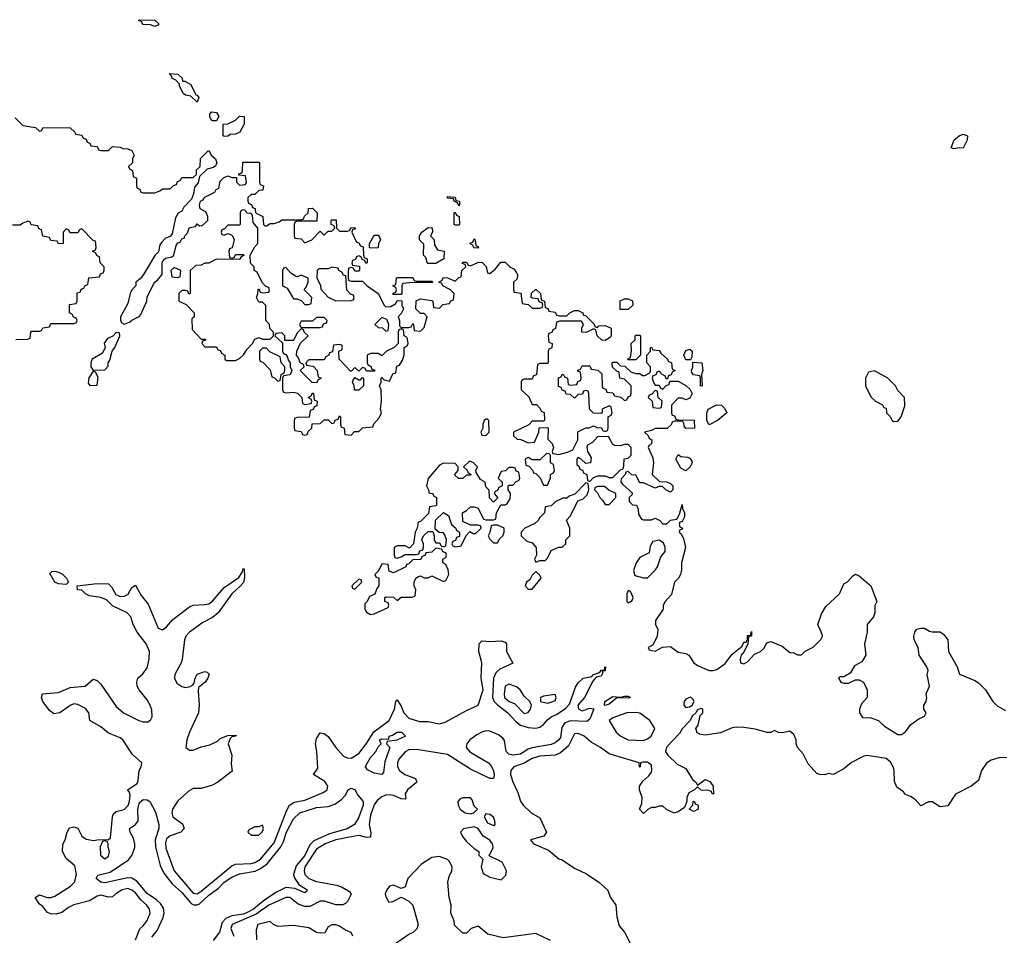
# Model space of a CAD drawing. Header units: inches. Extents: x 2710751 to 2829008, y 857003 to 965602.
# Tile 87 of 256: x 2760488 to 2765604, y 874574 to 879334. Entities that reach past the tile are written whole.
import ezdxf

# ---------------------------------------------------------------- set-up
doc = ezdxf.new("R2010")
doc.units = ezdxf.units.IN
doc.header["$MEASUREMENT"] = 0
doc.layers.add('C7867', color=7, linetype='Continuous')

msp = doc.modelspace()

# ---------------------------------------------------------------- linework, layer by layer
at = {"layer": 'C7867', "color": 2}
for points, elevation in [([(2761190, 879298), (2761167.3, 879307.3), (2761131.3, 879308.7), (2761126, 879310), (2761122, 879322), (2761106, 879330), (2761110, 879334), (2761190, 879332), (2761210, 879314), (2761210, 879308)], 10), ([(2761334, 879014), (2761346, 879014), (2761376.9, 878996.9), (2761403.6, 878943.6), (2761410, 878942), (2761418, 878930), (2761410, 878906), (2761376.4, 878936.4), (2761350, 878942), (2761338, 878950), (2761318, 878990), (2761318, 878998), (2761299, 879019), (2761278, 879030), (2761278, 879038), (2761266, 879054), (2761310, 879051.3), (2761332, 879030)], 10), ([(2761510, 878808), (2761489, 878809), (2761480.2, 878820.2), (2761475.3, 878830), (2761476.4, 878843.6), (2761485.2, 878854.8), (2761510.8, 878850.8), (2761522, 878830)], 10), ([(2761550, 878726), (2761546, 878730), (2761546, 878790), (2761570, 878792), (2761608.9, 878811.1), (2761630, 878832), (2761654, 878830), (2761654, 878790), (2761631.1, 878748.9), (2761610, 878738), (2761583.6, 878736.4), (2761570, 878728)], 10), ([(2765390, 878666), (2765370, 878668), (2765342, 878662), (2765328, 878668), (2765344, 878710), (2765370, 878731), (2765390, 878738), (2765412, 878730), (2765411.6, 878708.4)], 10), ([(2762770, 878366), (2762762, 878382), (2762746, 878390), (2762742, 878402), (2762710, 878406), (2762710, 878414), (2762750, 878412), (2762754, 878394), (2762774, 878390), (2762774, 878370)], 10), ([(2761650, 878346), (2761638, 878342), (2761634, 878330), (2761634, 878270), (2761630, 878266), (2761570, 878266), (2761552.7, 878247.3), (2761538, 878242), (2761534, 878230), (2761538, 878218), (2761550, 878214), (2761570, 878222), (2761579.6, 878219.6), (2761592.7, 878212.7), (2761599.6, 878199.6), (2761602, 878190), (2761592, 878148), (2761578, 878142), (2761574, 878130), (2761578, 878098), (2761590, 878094), (2761602, 878098), (2761610, 878114), (2761650, 878114), (2761652.7, 878107.3), (2761638, 878102), (2761630, 878088), (2761510, 878088.7), (2761470, 878068.7), (2761450, 878068), (2761430, 878058), (2761403.6, 878056.4), (2761374, 878030), (2761374, 877910), (2761367.3, 877907.3), (2761362, 877922), (2761350, 877926), (2761330, 877926), (2761314, 877910), (2761314, 877870), (2761352.7, 877852.7), (2761394, 877810), (2761394, 877790), (2761382, 877778), (2761383.6, 877723.6), (2761430, 877674), (2761452.7, 877672.7), (2761452.7, 877667.3), (2761438, 877662), (2761434, 877650), (2761450, 877634), (2761510, 877634), (2761518, 877618), (2761530, 877614), (2761538, 877598), (2761554, 877590), (2761554, 877570), (2761562, 877562), (2761610, 877562), (2761630, 877572), (2761650, 877592), (2761670, 877622), (2761698, 877650), (2761710, 877674), (2761730, 877682), (2761750, 877674), (2761790, 877674), (2761806, 877690), (2761806, 877710), (2761788.4, 877728.4), (2761786, 877750), (2761766, 877770), (2761767.3, 877847.3), (2761750, 877866), (2761730, 877866), (2761718, 877890), (2761726, 877910), (2761727.3, 877932.7), (2761732.7, 877932.7), (2761738, 877918), (2761750, 877914), (2761782, 877918), (2761786, 877930), (2761782, 877942), (2761767.3, 877947.3), (2761747.3, 877967.3), (2761722, 878022), (2761706, 878030), (2761706, 878050), (2761688, 878068), (2761686, 878110), (2761710, 878154), (2761726, 878170), (2761726, 878250), (2761700.4, 878280.4), (2761698, 878318), (2761690, 878326), (2761667.3, 878327.3), (2761662, 878342)], 10), ([(2762750, 878266), (2762746, 878270), (2762746, 878330), (2762750, 878334), (2762758, 878318), (2762771.6, 878311.6), (2762774, 878270), (2762770, 878266)], 10), ([(2762650, 878066), (2762607.3, 878067.3), (2762598, 878098), (2762586, 878110), (2762587.3, 878167.3), (2762566, 878190), (2762566, 878210), (2762578, 878230), (2762610, 878254), (2762631.6, 878251.6), (2762632, 878230), (2762622, 878210), (2762642, 878190), (2762643.6, 878163.6), (2762658, 878138), (2762694, 878130), (2762692, 878090)], 10), ([(2762310, 878146), (2762306, 878150), (2762306, 878170), (2762330, 878214), (2762350, 878214), (2762359.6, 878199.6), (2762362, 878190), (2762352, 878170), (2762350, 878148)], 10), ([(2762870, 878146), (2762847.3, 878147.3), (2762842, 878162), (2762828.4, 878168.4), (2762830, 878174), (2762842, 878178), (2762850, 878194), (2762854, 878190), (2762858, 878158), (2762872.7, 878152.7)], 10), ([(2761290, 878046), (2761274, 878030), (2761278, 877998), (2761310, 877994), (2761322, 877998), (2761326, 878030)], 10), ([(2761870, 878046), (2761858, 878042), (2761854, 878030), (2761854, 877950), (2761878, 877938), (2761910, 877882), (2761930, 877882), (2761952, 877872), (2761970, 877854), (2761990, 877854), (2762002, 877858), (2762006, 877890), (2761966, 877930), (2761976.4, 877943.6), (2761986, 877970), (2761986, 877990), (2761950, 878006), (2761930, 877998), (2761920.4, 878000.4), (2761896.4, 878016.4)], 10), ([(2762110, 878048), (2762090, 878038), (2762042, 878038), (2762034, 878030), (2762032.7, 877992.7), (2762051.6, 877951.6), (2762052.7, 877932.7), (2762091.6, 877891.6), (2762130, 877872), (2762210, 877874), (2762222, 877878), (2762226, 877890), (2762222, 877902), (2762207.3, 877907.3), (2762188.4, 877928.4), (2762182, 878002), (2762170, 878006), (2762162, 878022), (2762146, 878030), (2762142, 878042)], 10), ([(2762550, 877974), (2762630, 877974), (2762634, 877970), (2762630, 877966), (2762530, 877968), (2762478, 877962), (2762474, 877950), (2762474, 877910), (2762470, 877906), (2762430, 877906), (2762426, 877910), (2762442, 877918), (2762446, 877930), (2762442, 877942), (2762426, 877950), (2762442, 877958), (2762446, 877990), (2762450, 877994), (2762530, 877994), (2762538, 877978)], 10), ([(2763607.3, 877827.3), (2763608, 877872), (2763630, 877882), (2763650, 877882), (2763672.7, 877872.7), (2763674, 877850), (2763650, 877828)], 10), ([(2762070, 877786), (2762030, 877786), (2762010, 877766), (2761950, 877766), (2761942, 877750), (2761950, 877734), (2762050, 877734), (2762062, 877738), (2762067.3, 877752.7), (2762082, 877758), (2762086, 877770)], 10), ([(2762370, 877786), (2762334, 877750), (2762350, 877734), (2762372.7, 877732.7), (2762390, 877714), (2762402, 877718), (2762406, 877750), (2762395.3, 877775.3)], 10), ([(2762470, 877726), (2762458, 877722), (2762454, 877710), (2762454, 877650), (2762434, 877630), (2762394, 877610), (2762370, 877586), (2762350, 877598), (2762310, 877598), (2762294, 877590), (2762294, 877550), (2762298, 877538), (2762312.7, 877532.7), (2762318, 877518), (2762332.7, 877512.7), (2762330, 877506), (2762290, 877506), (2762282, 877522), (2762270, 877526), (2762250, 877506), (2762230, 877526), (2762212.7, 877507.3), (2762206, 877506), (2762148.4, 877568.4), (2762146, 877610), (2762162, 877618), (2762166, 877630), (2762162, 877642), (2762150, 877646), (2762118, 877642), (2762112.7, 877607.3), (2762098, 877602), (2762094, 877590), (2762078, 877582), (2762070, 877566), (2761990, 877566), (2761974, 877550), (2761978, 877538), (2762012.7, 877532.7), (2762034, 877510), (2762038, 877478), (2762054, 877470), (2762038, 877462), (2762030, 877446), (2762007.3, 877447.3), (2761946, 877510), (2761966, 877530), (2761962, 877542), (2761946, 877550), (2761936.4, 877576.4), (2761926, 877590), (2761928.4, 877611.6), (2761947.3, 877652.7), (2761986, 877690), (2761966, 877710), (2761962, 877722), (2761950, 877726), (2761930, 877706), (2761910, 877666), (2761866, 877666), (2761866, 877690), (2761850, 877706), (2761818, 877702), (2761814, 877690), (2761854, 877654), (2761854, 877610), (2761858, 877598), (2761870, 877594), (2761879.6, 877579.6), (2761883.6, 877563.6), (2761894, 877550), (2761894, 877530), (2761902, 877510), (2761892.7, 877487.3), (2761858, 877482), (2761854, 877470), (2761854, 877410), (2761858, 877398), (2761870, 877394), (2761910, 877398), (2761931.6, 877391.6), (2761954, 877370), (2761958, 877338), (2761970, 877334), (2762002, 877338), (2762006, 877350), (2762002, 877362), (2761986, 877370), (2762002, 877378), (2762010, 877394), (2762014, 877390), (2762018, 877358), (2762034, 877350), (2762032.7, 877327.3), (2762018, 877322), (2762012, 877308), (2761998, 877302), (2761992.7, 877267.3), (2761930, 877266), (2761918, 877262), (2761914, 877250), (2761914, 877210), (2761918, 877198), (2761950, 877194), (2761958, 877178), (2761970, 877174), (2761982, 877178), (2761987.3, 877192.7), (2762006, 877210), (2762007.3, 877232.7), (2762050, 877234), (2762070, 877254), (2762090, 877254), (2762110, 877234), (2762122, 877238), (2762127.3, 877252.7), (2762142, 877258), (2762150, 877274), (2762154, 877270), (2762154, 877230), (2762158, 877218), (2762174, 877210), (2762178, 877178), (2762210, 877174), (2762227.3, 877192.7), (2762250, 877194), (2762268.4, 877211.6), (2762322, 877218), (2762327.3, 877232.7), (2762356.4, 877263.6), (2762368, 877290), (2762362, 877310), (2762368, 877350), (2762366, 877410), (2762358, 877430), (2762366, 877450), (2762366, 877470), (2762370, 877474), (2762382, 877462), (2762410, 877454), (2762427.3, 877492.7), (2762442, 877498), (2762447.3, 877532.7), (2762462, 877538), (2762476.4, 877563.6), (2762486, 877590), (2762486, 877630), (2762502, 877638), (2762506, 877650), (2762502, 877682), (2762486, 877690), (2762482, 877722)], 10), ([(2760990, 877708), (2760971.3, 877688.7), (2760944, 877676), (2760926.8, 877653.2), (2760931.3, 877630), (2760918.8, 877601.2), (2760864.7, 877570), (2760858, 877550), (2760858, 877530), (2760870, 877512), (2760930, 877514), (2760947.3, 877532.7), (2760948, 877550), (2760956.4, 877563.6), (2760969, 877611), (2760982, 877630), (2761008, 877690), (2761006, 877706)], 10), ([(2763650, 877566), (2763646, 877570), (2763662, 877578), (2763667.3, 877612.7), (2763666, 877650), (2763686, 877670), (2763686, 877690), (2763690, 877694), (2763710, 877694), (2763714, 877690), (2763714, 877590), (2763690, 877566)], 10), ([(2761770, 877626), (2761750, 877626), (2761734, 877610), (2761734, 877570), (2761738, 877558), (2761752.7, 877552.7), (2761790, 877514), (2761798, 877478), (2761812.7, 877472.7), (2761830, 877454), (2761842, 877458), (2761846, 877490), (2761862, 877498), (2761866, 877510), (2761866, 877530), (2761846, 877550), (2761842, 877582), (2761787.3, 877607.3)], 10), ([(2763950, 877566), (2763938, 877590), (2763950, 877614), (2763970, 877622), (2763982, 877610), (2763979.6, 877580.4), (2763974, 877566), (2763970, 877566)], 10), ([(2764030, 877428), (2764026, 877430), (2764026, 877470), (2764022, 877482), (2763988.4, 877488.4), (2763980.4, 877500.4), (2763978, 877510), (2763986, 877530), (2763986, 877554), (2764032, 877550), (2764038, 877510), (2764031.3, 877490), (2764034, 877430)], 10), ([(2760870, 877506), (2760847.1, 877472.9), (2760844, 877444), (2760851.6, 877431.6), (2760890, 877434), (2760896.4, 877476.4), (2760882, 877502)], 10), ([(2762227.3, 877407.3), (2762226, 877430), (2762218, 877450), (2762220.4, 877459.6), (2762230, 877474), (2762250, 877462), (2762258, 877462), (2762270, 877474), (2762274, 877470), (2762274, 877430), (2762250, 877408)], 10), ([(2764930, 877508), (2764898, 877502), (2764882, 877470), (2764882, 877430), (2764910, 877374), (2764934, 877350), (2764971.6, 877331.6), (2764978, 877318), (2764990, 877314), (2764992, 877290), (2765010.9, 877270.9), (2765022, 877250), (2765030, 877244.7), (2765050, 877246), (2765068.7, 877270), (2765087.3, 877327.3), (2765086, 877370), (2765050, 877406), (2765038, 877430), (2764998, 877470)], 14), ([(2763790, 877406), (2763772.7, 877387.3), (2763758, 877382), (2763754, 877370), (2763774, 877350), (2763778, 877318), (2763810, 877314), (2763822, 877318), (2763826, 877350), (2763806, 877370), (2763802, 877402)], 10), ([(2764070, 877228), (2764058, 877250), (2764058, 877290), (2764066, 877310), (2764108.9, 877331.1), (2764134, 877330), (2764152.7, 877312.7), (2764162, 877290), (2764114, 877250)], 10), ([(2762918, 877258), (2762910, 877258), (2762902, 877250), (2762894, 877230), (2762894, 877210), (2762884.7, 877190), (2762890, 877174), (2762910, 877172), (2762928, 877190), (2762926, 877250)], 10), ([(2763547.3, 877167.3), (2763490, 877166), (2763463.6, 877136.4), (2763438, 877122), (2763434, 877110), (2763438, 877090), (2763456.9, 877056.9), (2763454, 877030), (2763430, 877026), (2763406, 877050), (2763390, 877058), (2763382, 877050), (2763382, 877022), (2763392.7, 877012.7), (2763398, 876998), (2763412.7, 876992.7), (2763418, 876978), (2763434, 876970), (2763438, 876938), (2763450, 876934), (2763468, 876952), (2763490, 876962), (2763530, 876962), (2763550, 876954), (2763570, 876954), (2763610, 876994), (2763622, 876998), (2763627.3, 877012.7), (2763628.4, 877051.6), (2763650, 877054), (2763666, 877070), (2763666, 877110), (2763650, 877126), (2763630, 877126), (2763610, 877118), (2763580.4, 877120.4), (2763570, 877126)], 10), ([(2763238, 877078), (2763223.6, 877076.4), (2763190, 877046), (2763150, 877046), (2763130, 877058), (2763114, 877050), (2763118, 877018), (2763132.7, 877012.7), (2763152.7, 876992.7), (2763158, 876978), (2763170, 876974), (2763192.7, 876952.7), (2763210, 876914), (2763230, 876914), (2763246, 876950), (2763246, 876970), (2763262, 876978), (2763266, 876990), (2763262, 877022), (2763246, 877030), (2763246, 877070)], 10), ([(2763950, 876988), (2763923.1, 877003.1), (2763898, 877050), (2763910, 877074), (2763923.6, 877063.6), (2763959.6, 877059.6), (2763970, 877054), (2763979.6, 877039.6), (2763982, 877030), (2763972, 877010)], 10), ([(2762830, 877038), (2762823.6, 877036.4), (2762794, 877010), (2762812.7, 876992.7), (2762818, 876978), (2762834, 876970), (2762830, 876966), (2762810, 876966), (2762790, 876948), (2762768.4, 876948.4), (2762748, 876968), (2762766, 876990), (2762766, 877010), (2762750, 877026), (2762690, 877028), (2762670, 877018), (2762611.1, 876948.9), (2762602, 876910), (2762614, 876886), (2762614, 876874), (2762634, 876870), (2762638, 876858), (2762654, 876850), (2762654, 876810), (2762650, 876806), (2762618, 876802), (2762612.7, 876767.3), (2762570, 876726), (2762558, 876722), (2762554, 876690), (2762542, 876670), (2762534, 876610), (2762512.7, 876587.3), (2762490, 876598), (2762450, 876598), (2762434, 876590), (2762434, 876550), (2762438, 876538), (2762450, 876534), (2762470, 876542), (2762490, 876554), (2762550, 876554), (2762562, 876558), (2762567.3, 876572.7), (2762582, 876578), (2762586, 876590), (2762586, 876610), (2762578, 876630), (2762580.4, 876639.6), (2762587.3, 876652.7), (2762610, 876674), (2762634, 876674), (2762642, 876650), (2762642, 876630), (2762650, 876614), (2762670, 876614), (2762678, 876598), (2762690, 876594), (2762702, 876598), (2762706, 876630), (2762696.4, 876656.4), (2762690, 876666), (2762668, 876668), (2762646, 876686), (2762648, 876732), (2762690, 876772), (2762716, 876756), (2762732, 876710), (2762754, 876690), (2762758, 876678), (2762774, 876670), (2762772.7, 876647.3), (2762758, 876642), (2762752.7, 876627.3), (2762738, 876622), (2762734, 876610), (2762738, 876598), (2762750, 876594), (2762782, 876598), (2762807.3, 876652.7), (2762827.3, 876672.7), (2762843.6, 876663.6), (2762856.4, 876663.6), (2762886, 876690), (2762882, 876702), (2762870, 876706), (2762830, 876706), (2762790, 876726), (2762788.9, 876771.1), (2762810, 876782), (2762830, 876802), (2762850, 876802), (2762870, 876794), (2762898, 876738), (2762910, 876734), (2762950, 876734), (2762962, 876738), (2762966, 876770), (2762987.3, 876812.7), (2763010, 876812), (2763020.4, 876819.6), (2763036.4, 876843.6), (2763038, 876870), (2763026, 876890), (2763026, 876910), (2763030, 876914), (2763050, 876914), (2763067.3, 876932.7), (2763082, 876938), (2763086, 876950), (2763082, 876982), (2763067.3, 876987.3), (2763062, 877002), (2763050, 877006), (2763030, 877006), (2763011.6, 876988.4), (2762990, 876986), (2762974, 876950), (2762994, 876930), (2762994, 876910), (2762978, 876902), (2762970, 876886), (2762958, 876882), (2762954, 876870), (2762972, 876848), (2762950, 876826), (2762928.4, 876848.4), (2762927.3, 876887.3), (2762910, 876906), (2762906, 876930), (2762883.1, 876943.1), (2762860.4, 876980.4), (2762858, 876990), (2762866, 877010), (2762846, 877030)], 10), ([(2763430, 876926), (2763372.7, 876867.3), (2763343.6, 876856.4), (2763330, 876846), (2763310, 876846), (2763274, 876830), (2763250, 876806), (2763218, 876802), (2763214, 876770), (2763190, 876746), (2763182, 876730), (2763165.4, 876714.6), (2763112, 876690), (2763094, 876670), (2763094, 876650), (2763123.6, 876623.6), (2763150, 876614), (2763172, 876590), (2763174, 876550), (2763162, 876530), (2763170, 876514), (2763190, 876522), (2763210, 876522), (2763218, 876522), (2763230, 876534), (2763250, 876574), (2763288.4, 876591.6), (2763307.3, 876592.7), (2763326, 876610), (2763326, 876630), (2763346, 876650), (2763346, 876690), (2763328.4, 876731.6), (2763350, 876754), (2763388, 876832), (2763416.4, 876843.6), (2763436.4, 876863.6), (2763446, 876890), (2763442, 876922)], 10), ([(2763527.3, 876907.3), (2763492.7, 876907.3), (2763478, 876902), (2763474, 876890), (2763490, 876874), (2763502, 876850), (2763516.9, 876836.9), (2763530, 876814), (2763550, 876814), (2763586, 876850), (2763586, 876870), (2763548.4, 876888.4)], 10), ([(2762970, 876706), (2762950, 876706), (2762938, 876702), (2762931.6, 876668.4), (2762922, 876650), (2762930, 876634), (2762950, 876614), (2762970, 876614), (2762983.1, 876636.9), (2762998, 876650), (2763006, 876670), (2763006, 876690)], 10), ([(2763810, 876628), (2763778, 876622), (2763763.6, 876596.4), (2763758, 876562), (2763710, 876538), (2763691.3, 876510), (2763678, 876470), (2763684.7, 876444.7), (2763730, 876432), (2763750, 876432), (2763790, 876472), (2763802, 876490), (2763819, 876541), (2763842, 876570), (2763842, 876590), (2763833.6, 876613.6)], 10), ([(2762650, 876586), (2762630, 876566), (2762598, 876562), (2762594, 876550), (2762578, 876542), (2762571.6, 876528.4), (2762530, 876526), (2762510, 876506), (2762498, 876502), (2762494, 876490), (2762430, 876458), (2762407.3, 876467.3), (2762402, 876502), (2762370, 876506), (2762352, 876468), (2762334, 876450), (2762338, 876438), (2762354, 876430), (2762354, 876390), (2762343.6, 876376.4), (2762332.7, 876347.3), (2762304.7, 876335.3), (2762294, 876310), (2762282, 876298), (2762282, 876270), (2762290, 876254), (2762310, 876242), (2762330, 876244.7), (2762402, 876278), (2762406, 876290), (2762402, 876302), (2762386, 876310), (2762386, 876330), (2762390, 876334), (2762430, 876332), (2762450, 876314), (2762470, 876332), (2762527.3, 876332.7), (2762542, 876338), (2762546, 876370), (2762538, 876390), (2762538, 876410), (2762546, 876430), (2762560.4, 876439.6), (2762570, 876442), (2762590, 876432), (2762610, 876432), (2762630, 876442), (2762690, 876414), (2762702, 876418), (2762718, 876450), (2762714.6, 876474.6), (2762702, 876502), (2762686, 876510), (2762686, 876530), (2762702, 876538), (2762706, 876550), (2762702, 876562), (2762687.3, 876567.3), (2762682, 876582)], 10), ([(2760730, 876398), (2760690, 876400.9), (2760669.7, 876409.6), (2760644.7, 876455.3), (2760654.6, 876465.4), (2760670, 876466.8), (2760690, 876462), (2760710, 876450.7), (2760731, 876430), (2760742, 876410)], 6), ([(2763170, 876466), (2763150, 876446), (2763138, 876422), (2763122, 876410), (2763114, 876390), (2763130, 876374), (2763150, 876374), (2763198, 876430), (2763190, 876446)], 10), ([(2762250, 876426), (2762214, 876390), (2762218, 876378), (2762230, 876374), (2762266, 876410), (2762262, 876422)], 10), ([(2763650, 876366), (2763642, 876350), (2763642, 876310), (2763650, 876302), (2763670, 876314), (2763675.3, 876330), (2763662, 876362)], 10), ([(2763030, 875879.3), (2763011.3, 875870), (2763004.9, 875830), (2763007.7, 875810), (2763032, 875790), (2763058.8, 875778.8), (2763110, 875727.7), (2763130, 875732), (2763142, 875750), (2763148, 875770), (2763138, 875790), (2763110, 875818), (2763089, 875850), (2763070, 875865.2)], 10), ([(2763270, 875826), (2763210, 875818), (2763194, 875810), (2763194, 875790), (2763230, 875781), (2763250, 875786.8), (2763270, 875794), (2763275.3, 875810)], 10), ([(2763650, 875806), (2763591, 875809), (2763550, 875775.3), (2763530, 875769.3), (2763526, 875770), (2763529, 875790), (2763570, 875814.8), (2763610, 875811.3), (2763630, 875818), (2763650, 875818), (2763662, 875810)], 6), ([(2763972, 875812), (2763950, 875801.2), (2763940.7, 875790), (2763938, 875770), (2763950, 875758), (2763970, 875761), (2763982, 875770), (2763993.2, 875790), (2763984.7, 875804.7)], 10), ([(2763690, 875733), (2763642, 875730), (2763570, 875705.2), (2763551, 875690), (2763587.7, 875630), (2763611, 875610), (2763650, 875590.8), (2763730, 875587.3), (2763750, 875594.8), (2763769, 875610), (2763788, 875650), (2763762, 875690), (2763710, 875729.3)], 10), ([(2762370, 875409.3), (2762330, 875417.2), (2762294.6, 875434.6), (2762285.2, 875450), (2762290, 875462), (2762310, 875498.8), (2762339, 875530), (2762350, 875554), (2762366, 875570), (2762358, 875590), (2762370, 875596), (2762406, 875594), (2762408, 875610), (2762425.2, 875614.8), (2762450, 875630.8), (2762472, 875630), (2762492, 875610), (2762448, 875588), (2762398, 875582), (2762394, 875570), (2762412, 875550), (2762384.9, 875475.1), (2762378.8, 875421.2)], 2), ([(2762790, 875288.7), (2762776.9, 875283.1), (2762764.7, 875270), (2762766.8, 875250), (2762776, 875230), (2762802, 875210), (2762830, 875204.7), (2762848.4, 875211.6), (2762866, 875230), (2762850, 875246), (2762839, 875279), (2762830, 875288)], 10), ([(2763990, 875218), (2763966, 875230), (2763986, 875250), (2763988, 875272), (2763994, 875270), (2763998, 875258), (2764014, 875250), (2764014, 875230), (2764010, 875228)], 10), ([(2762910, 875206), (2762902, 875190), (2762918, 875158), (2762950, 875144.7), (2762958, 875150), (2762957.2, 875170), (2762950, 875188), (2762930, 875202)], 10), ([(2761750, 875146), (2761730, 875138), (2761710, 875138), (2761678, 875122), (2761674, 875110), (2761690, 875094), (2761730, 875094), (2761750, 875114), (2761755.3, 875130)], 10), ([(2762850, 875137.2), (2762793.2, 875126.8), (2762778.8, 875110), (2762788, 875088), (2762810, 875061), (2762850, 875024.7), (2762874, 875010), (2762874, 874990), (2762894, 874970), (2762886, 874930), (2762896, 874896), (2762930, 874876), (2762990, 874862), (2763013.6, 874886.4), (2763018, 874910), (2762994.6, 874954.6), (2762927.3, 874987.3), (2762948.7, 875030), (2762944, 875050), (2762930, 875068.7), (2762895.3, 875090), (2762869.4, 875129.4)], 10), ([(2760930, 875066), (2760918, 875062), (2760905.4, 875034.6), (2760907.7, 874990), (2760930, 874971.3), (2760950, 874984.7), (2760955.3, 875010), (2760947.3, 875032.7), (2760947.3, 875047.3), (2760942, 875062)], 6)]:
    msp.add_lwpolyline(points, close=True, dxfattribs=dict(at, elevation=elevation))
for points, elevation in [([(2760463.6, 878823.6), (2760503.6, 878783.6), (2760570, 878774), (2760590, 878754), (2760602, 878758), (2760610, 878774), (2760750, 878772), (2760774, 878750), (2760778, 878738), (2760810, 878734), (2760818, 878718), (2760832.7, 878712.7), (2760838, 878698), (2760852.7, 878692.7), (2760858, 878678), (2760890, 878674), (2760898, 878658), (2760910, 878654), (2760950, 878654), (2760970, 878674), (2761010, 878672), (2761023.6, 878663.6), (2761050, 878662), (2761070, 878654), (2761082, 878630), (2761074, 878610), (2761074, 878590), (2761054, 878570), (2761058, 878558), (2761074, 878550), (2761078, 878518), (2761094, 878510), (2761094, 878470), (2761098, 878458), (2761112.7, 878452.7), (2761118, 878438), (2761130, 878434), (2761190, 878434), (2761216.4, 878443.6), (2761230, 878454), (2761270, 878454), (2761287.3, 878472.7), (2761302, 878478), (2761307.3, 878492.7), (2761322, 878498), (2761330, 878514), (2761390, 878514), (2761406, 878530), (2761407.3, 878552.7), (2761426, 878570), (2761427.3, 878612.7), (2761467.3, 878652.7), (2761472, 878652), (2761482, 878630), (2761504.7, 878610), (2761512, 878590), (2761505.4, 878574.6), (2761494.4, 878565.6), (2761462.8, 878557.2), (2761422, 878518), (2761414.4, 878485.6), (2761396, 878464), (2761391, 878429), (2761379.8, 878400.2), (2761340.7, 878359.3), (2761330, 878338), (2761311.6, 878328.4), (2761296.9, 878303.1), (2761279.8, 878220.2), (2761271.1, 878208.9), (2761244, 878196), (2761224, 878176), (2761216.8, 878163.2), (2761210, 878128), (2761190, 878108), (2761130.7, 878009.3), (2761113.2, 877986.8), (2761091.3, 877970), (2761090.8, 877950), (2761071.3, 877930), (2761062, 877910), (2761050, 877858), (2761011, 877790), (2761011.3, 877770), (2761018, 877758), (2761030, 877751.3), (2761059.3, 877760.7), (2761070, 877771.3), (2761108.9, 877791.1), (2761118, 877802), (2761148.7, 877870), (2761150, 877892), (2761188.7, 877970), (2761202, 877978), (2761228, 878010), (2761229, 878071), (2761234.6, 878085.4), (2761246.3, 878093.7), (2761278.6, 878101.4), (2761288.7, 878110), (2761300.2, 878159.8), (2761310, 878174), (2761322, 878178), (2761330, 878194), (2761342, 878198), (2761346, 878210), (2761358, 878222), (2761370, 878254), (2761402, 878258), (2761410, 878272), (2761422, 878262), (2761436.4, 878263.6), (2761466, 878290), (2761466, 878310), (2761455.3, 878335.3), (2761426, 878350), (2761422, 878370), (2761428, 878390), (2761442, 878398), (2761449.3, 878410.7), (2761502, 878438), (2761508, 878452), (2761522, 878458), (2761530, 878494), (2761547.3, 878512.7), (2761560.4, 878519.6), (2761570, 878522), (2761590, 878514), (2761614, 878514), (2761614, 878490), (2761630, 878474), (2761662, 878478), (2761666, 878490), (2761662, 878522), (2761626, 878526), (2761627.3, 878532.7), (2761642, 878538), (2761646, 878550), (2761647.3, 878592.7), (2761730, 878594), (2761734, 878590), (2761734, 878490), (2761738, 878478), (2761754, 878470), (2761751.6, 878448.4), (2761730, 878446), (2761710, 878426), (2761690, 878426), (2761674, 878410), (2761674, 878390), (2761678, 878378), (2761692.7, 878372.7), (2761698, 878358), (2761711.6, 878351.6), (2761714, 878330), (2761752, 878310), (2761754, 878270), (2761762, 878262), (2761770, 878262), (2761790, 878274), (2761810, 878274), (2761836.4, 878283.6), (2761850, 878294), (2761950, 878294), (2761962, 878298), (2761967.3, 878312.7), (2761986, 878330), (2761988, 878352), (2762010, 878354), (2762034, 878330), (2762032.7, 878287.3), (2761930, 878286), (2761918, 878282), (2761914, 878270), (2761914, 878210), (2761918, 878198), (2761950, 878194), (2761970, 878174), (2762006, 878190), (2762050, 878234), (2762070, 878214), (2762090, 878234), (2762110, 878234), (2762126, 878250), (2762122, 878262), (2762106, 878270), (2762106, 878290), (2762110, 878294), (2762132.7, 878292.7), (2762134, 878250), (2762150, 878234), (2762190, 878234), (2762202, 878238), (2762210, 878254), (2762232.7, 878252.7), (2762230, 878246), (2762218, 878242), (2762214, 878230), (2762238, 878178), (2762250, 878174), (2762258, 878158), (2762272.7, 878152.7), (2762274, 878110), (2762278, 878098), (2762294, 878090), (2762294, 878070), (2762287.3, 878067.3), (2762282, 878082), (2762267.3, 878087.3), (2762262, 878102), (2762250, 878106), (2762238, 878102), (2762232.7, 878087.3), (2762218, 878082), (2762214, 878070), (2762218, 878058), (2762252.7, 878052.7), (2762254, 878030), (2762250, 878026), (2762230, 878026), (2762222, 878042), (2762210, 878046), (2762198, 878042), (2762194, 878030), (2762194, 877990), (2762198, 877978), (2762210, 877974), (2762270, 877974), (2762294, 877950), (2762351.1, 877911.1), (2762382, 877850), (2762390, 877842), (2762416.4, 877843.6), (2762442, 877858), (2762450, 877874), (2762472.7, 877872.7), (2762474, 877850), (2762482, 877830), (2762470, 877806), (2762454, 877790), (2762462, 877770), (2762462, 877742), (2762470, 877734), (2762510, 877734), (2762522, 877738), (2762530, 877754), (2762534, 877750), (2762538, 877718), (2762570, 877714), (2762590, 877734), (2762606, 877790), (2762590, 877806), (2762570, 877806), (2762546, 877830), (2762548.4, 877871.6), (2762570, 877882), (2762630, 877874), (2762634, 877870), (2762638, 877838), (2762670, 877834), (2762687.3, 877852.7), (2762722, 877858), (2762727.3, 877872.7), (2762742, 877878), (2762746, 877910), (2762726, 877930), (2762686, 877950), (2762682, 877962), (2762666, 877970), (2762682, 877978), (2762690, 877994), (2762711.6, 877991.6), (2762750, 877974), (2762770, 877994), (2762782, 877998), (2762786, 878030), (2762806, 878050), (2762802, 878062), (2762787.3, 878067.3), (2762790, 878074), (2762810, 878074), (2762818, 878058), (2762830, 878054), (2762868.4, 878071.6), (2762890, 878074), (2762911.6, 878051.6), (2762918, 878018), (2762930, 878014), (2762960.4, 878039.6), (2762987.3, 878072.7), (2763010, 878074), (2763034, 878050), (2763056.9, 878036.9), (2763074, 878010), (2763072.7, 877987.3), (2763054, 877970), (2763054, 877930), (2763058, 877918), (2763092.7, 877912.7), (2763098, 877858), (2763130, 877854), (2763150, 877834), (2763190, 877834), (2763202, 877838), (2763206, 877850), (2763202, 877862), (2763187.3, 877867.3), (2763182, 877882), (2763150, 877886), (2763146, 877890), (2763147.3, 877912.7), (2763168.4, 877931.6), (2763171.6, 877931.6), (2763194, 877910), (2763198, 877878), (2763214, 877870), (2763218, 877838), (2763232.7, 877832.7), (2763238, 877818), (2763270, 877814), (2763278, 877798), (2763290, 877794), (2763330, 877794), (2763346, 877810), (2763370, 877822), (2763390, 877822), (2763414, 877810), (2763418, 877798), (2763430, 877794), (2763472, 877752), (2763478, 877738), (2763490, 877734), (2763498, 877742), (2763530, 877744.7), (2763562, 877730), (2763562, 877690), (2763556.9, 877683.1), (2763530, 877666), (2763512.7, 877667.3), (2763488, 877690), (2763482, 877722), (2763470, 877726), (2763431.6, 877708.4), (2763408.7, 877708.7), (2763408, 877730), (2763418, 877750), (2763407.3, 877767.3), (2763292.7, 877767.3), (2763278, 877762), (2763272, 877728), (2763258, 877722), (2763252.7, 877707.3), (2763238, 877702), (2763234, 877690), (2763238, 877658), (2763254, 877650), (2763252.7, 877627.3), (2763238, 877622), (2763234, 877610), (2763234, 877550), (2763230, 877546), (2763190, 877546), (2763178, 877542), (2763172.7, 877487.3), (2763158, 877482), (2763150, 877466), (2763110, 877466), (2763098, 877462), (2763094, 877450), (2763094, 877410), (2763132.7, 877372.7), (2763150, 877334), (2763172.7, 877332.7), (2763192.7, 877312.7), (2763198, 877298), (2763212.7, 877292.7), (2763214, 877250), (2763210, 877246), (2763150, 877246), (2763132.7, 877227.3), (2763054, 877190), (2763054, 877170), (2763072.7, 877152.7), (2763091.6, 877151.6), (2763130, 877134), (2763162, 877138), (2763186, 877190), (2763187.3, 877212.7), (2763230, 877214), (2763234, 877210), (2763232.7, 877152.7), (2763254, 877130), (2763262, 877110), (2763254, 877090), (2763258, 877078), (2763290, 877074), (2763334.6, 877085.4), (2763362, 877098), (2763388, 877150), (2763388.7, 877191.3), (2763430, 877212), (2763447.3, 877212.7), (2763470, 877222), (2763490, 877212), (2763510, 877214), (2763518, 877198), (2763530, 877194), (2763542, 877198), (2763546, 877210), (2763546, 877270), (2763562, 877278), (2763566, 877290), (2763562, 877322), (2763550, 877326), (2763514, 877310), (2763514, 877290), (2763510, 877286), (2763470, 877288), (2763448, 877310), (2763446, 877390), (2763442, 877402), (2763430, 877406), (2763418, 877402), (2763412.7, 877387.3), (2763390, 877386), (2763370, 877366), (2763350, 877386), (2763327.3, 877387.3), (2763322, 877402), (2763307.3, 877407.3), (2763302, 877422), (2763287.3, 877427.3), (2763287.3, 877472.7), (2763302, 877478), (2763306, 877490), (2763311.6, 877491.6), (2763318, 877478), (2763334, 877470), (2763338, 877438), (2763350, 877434), (2763382, 877438), (2763387.3, 877452.7), (2763402, 877458), (2763406, 877470), (2763402, 877502), (2763387.3, 877507.3), (2763387.3, 877512.7), (2763402, 877518), (2763410, 877534), (2763450, 877534), (2763458, 877518), (2763491.6, 877511.6), (2763512.7, 877492.7), (2763514, 877430), (2763518, 877418), (2763532.7, 877412.7), (2763538, 877398), (2763570, 877394), (2763578, 877378), (2763611.6, 877371.6), (2763630, 877354), (2763642, 877358), (2763650, 877374), (2763662, 877378), (2763666, 877390), (2763666, 877430), (2763630, 877466), (2763606, 877470), (2763602, 877502), (2763590, 877506), (2763567.3, 877527.3), (2763566, 877550), (2763570, 877554), (2763590, 877554), (2763610, 877534), (2763632.7, 877532.7), (2763663.6, 877503.6), (2763690, 877494), (2763710, 877494), (2763723.6, 877483.6), (2763736.4, 877483.6), (2763762, 877498), (2763766, 877510), (2763766, 877530), (2763746, 877550), (2763746, 877590), (2763766, 877610), (2763766, 877630), (2763771.6, 877631.6), (2763778, 877618), (2763810, 877614), (2763819.6, 877599.6), (2763854, 877570), (2763858, 877558), (2763874, 877550), (2763878, 877518), (2763894, 877510), (2763878, 877502), (2763872.7, 877487.3), (2763858, 877482), (2763854, 877466), (2763847.3, 877467.3), (2763842, 877482), (2763827.3, 877487.3), (2763810, 877506), (2763798, 877502), (2763792.7, 877487.3), (2763778, 877482), (2763774, 877470), (2763782, 877450), (2763790, 877434), (2763810, 877434), (2763818, 877418), (2763830, 877414), (2763847.3, 877432.7), (2763862, 877438), (2763866, 877454), (2763910, 877454), (2763950, 877432), (2763971.3, 877411.3), (2763982, 877390), (2763970, 877366), (2763950, 877358), (2763930, 877366), (2763910, 877366), (2763874, 877330), (2763874, 877290), (2763878, 877278), (2763890, 877274), (2763898, 877258), (2763910, 877254), (2763992.7, 877252.7), (2763994, 877210), (2763948.4, 877208.4), (2763940.4, 877220.4), (2763938, 877238), (2763930, 877246), (2763890, 877246), (2763878, 877242), (2763872.7, 877227.3), (2763851.6, 877208.4), (2763790, 877208), (2763770, 877198), (2763734, 877190), (2763752.7, 877172.7), (2763758, 877158), (2763772, 877150), (2763771.6, 877128.4), (2763758, 877122), (2763754, 877110), (2763776.9, 877056.9), (2763782, 877030), (2763774, 876970), (2763812.7, 876932.7), (2763850, 876932), (2763870, 876922), (2763882, 876910), (2763882, 876890), (2763870, 876878), (2763846, 876890), (2763827.3, 876907.3), (2763810, 876908), (2763790, 876898), (2763730, 876926), (2763710, 876926), (2763690, 876966), (2763668.4, 876968.4), (2763650, 876986), (2763638, 876982), (2763634, 876970), (2763612.7, 876947.3), (2763612, 876930), (2763619.6, 876919.6), (2763670, 876874), (2763670, 876866), (2763654, 876850), (2763654, 876830), (2763672, 876812), (2763692, 876810), (2763702, 876790), (2763703.6, 876763.6), (2763718, 876738), (2763730, 876734), (2763770, 876734), (2763790, 876742), (2763814, 876730), (2763830, 876714), (2763850, 876714), (2763870, 876732), (2763902, 876738), (2763916.4, 876763.6), (2763930, 876814), (2763932.7, 876792.7), (2763942, 876770), (2763942, 876750), (2763930, 876726), (2763918, 876722), (2763914, 876710), (2763918, 876698), (2763931.1, 876691.1), (2763930, 876686), (2763918, 876682), (2763914, 876670), (2763923.6, 876663.6), (2763937.3, 876637.3), (2763947.7, 876590), (2763926, 876510), (2763926.4, 876473.6), (2763921, 876450), (2763911.3, 876430), (2763890.9, 876409.1), (2763874.8, 876345.2), (2763842, 876310), (2763832, 876290), (2763832, 876270), (2763791.3, 876210), (2763791.3, 876190), (2763803.6, 876163.6), (2763801, 876130), (2763776.9, 876083.1), (2763754, 876070), (2763758, 876058), (2763790, 876052), (2763828.7, 876071.3), (2763870, 876076), (2763910, 876046), (2763950, 876038.8), (2763964.7, 876030), (2763990.8, 875990), (2764010, 875976.3), (2764070, 875950.7), (2764090, 875950.7), (2764110, 875956.3), (2764153.4, 875986.6), (2764190, 876034.8), (2764242, 876078), (2764250, 876098), (2764262, 876098), (2764268.9, 876111.1), (2764270, 876132), (2764286, 876134), (2764290, 876154), (2764290.7, 876129.3), (2764274, 876126), (2764272, 876090), (2764252, 876050), (2764236, 876030), (2764231.3, 876010), (2764234, 875990), (2764250, 875986), (2764270, 875996), (2764305.2, 876034.8), (2764338, 876050), (2764354.6, 876065.4), (2764370, 876094), (2764390, 876102), (2764450, 876078), (2764490, 876044.7), (2764510, 876042), (2764530, 876032), (2764550, 876032), (2764568.7, 876051.3), (2764610, 876072), (2764650, 876112), (2764659, 876130), (2764658, 876138), (2764635.3, 876190), (2764654.6, 876245.4), (2764676.4, 876283.6), (2764748, 876350), (2764770, 876402), (2764788.4, 876411.6), (2764816.4, 876443.6), (2764831.1, 876451.1), (2764850, 876442), (2764911.1, 876391.1), (2764942, 876310), (2764931.6, 876288.4), (2764931.3, 876250), (2764924.7, 876230), (2764891.3, 876190), (2764891, 876150), (2764878, 876090), (2764884.7, 876030), (2764863.6, 875996.4), (2764825.4, 875974.6), (2764803.6, 875936.4), (2764770, 875918), (2764750, 875918), (2764742, 875910), (2764754, 875890), (2764770, 875884.7), (2764794.6, 875885.4), (2764830, 875902), (2764850, 875902), (2764872, 875890), (2764892, 875850), (2764892, 875810), (2764862, 875778), (2764851.3, 875750), (2764851.3, 875730), (2764866.4, 875706.4), (2764910, 875704.7), (2764951, 875691), (2764982, 875662), (2765050, 875618), (2765070, 875618), (2765090, 875632), (2765118, 875670), (2765160.2, 875699.8), (2765190, 875714), (2765198, 875730), (2765186, 875750), (2765186, 875770), (2765198, 875790), (2765202, 875810), (2765198, 875830), (2765215.3, 875870), (2765204, 875930), (2765208.7, 875950), (2765202, 875970), (2765162, 876030), (2765157.2, 876070), (2765135.3, 876110), (2765134, 876130), (2765139, 876150), (2765150, 876164.7), (2765170, 876171.3), (2765190, 876171.3), (2765216, 876156), (2765230, 876151.3), (2765270, 876151.3), (2765290, 876138), (2765310.6, 876110), (2765314.8, 876050), (2765358.8, 875970), (2765371.3, 875931.3), (2765450, 875898.8), (2765470, 875886), (2765506, 875850), (2765544.7, 875790), (2765567.5, 875767.5), (2765610, 875742)], 10), ([(2760468, 877672), (2760530, 877674), (2760542, 877678), (2760546, 877710), (2760550, 877714), (2760590, 877714), (2760602, 877718), (2760607.3, 877732.7), (2760642, 877738), (2760650, 877754), (2760770, 877754), (2760782, 877758), (2760786, 877770), (2760782, 877782), (2760767.3, 877787.3), (2760762, 877802), (2760746, 877810), (2760747.3, 877852.7), (2760782, 877858), (2760786, 877870), (2760786, 877914), (2760802, 877918), (2760807.3, 877932.7), (2760822, 877938), (2760827.3, 877952.7), (2760842, 877958), (2760847.3, 877992.7), (2760902, 877998), (2760907.3, 878012.7), (2760922, 878018), (2760926, 878030), (2760926, 878050), (2760906, 878070), (2760902, 878102), (2760890, 878106), (2760882, 878122), (2760866, 878130), (2760882, 878138), (2760886, 878150), (2760882, 878182), (2760870, 878186), (2760810, 878246), (2760798, 878242), (2760790, 878226), (2760750, 878226), (2760742, 878242), (2760730, 878246), (2760714, 878230), (2760714, 878170), (2760690, 878168), (2760682, 878182), (2760650, 878186), (2760642, 878202), (2760608.9, 878208.9), (2760602, 878242), (2760587.3, 878247.3), (2760582, 878262), (2760547.3, 878267.3), (2760542, 878282), (2760530, 878286), (2760503.6, 878276.4), (2760490, 878266), (2760450, 878266)], 10), ([(2761090, 874550.8), (2761112.1, 874607.9), (2761130, 874622.8), (2761150, 874651.3), (2761166, 874690), (2761162.7, 874710), (2761149.3, 874730), (2761118.2, 874758.2), (2761090, 874795.1), (2761070, 874809.5), (2761050, 874816.9), (2761021, 874810), (2760986.8, 874790), (2760970, 874773.2), (2760950, 874772.7), (2760910, 874782.7), (2760890, 874778), (2760850, 874752.7), (2760770, 874732.7), (2760741.6, 874718.4), (2760707.5, 874692.5), (2760676.8, 874683.2), (2760650, 874686), (2760632.9, 874692.9), (2760606, 874726), (2760590, 874735.3), (2760569, 874770), (2760590, 874784.7), (2760630, 874770.8), (2760650, 874770.8), (2760670, 874777.3), (2760751.2, 874828.8), (2760772, 874850), (2760782.7, 874890), (2760774.5, 874934.5), (2760730, 874973.2), (2760709.5, 875010), (2760712.3, 875047.7), (2760724, 875070), (2760734, 875110), (2760747.3, 875132.7), (2760770, 875138.8), (2760790, 875130.8), (2760811, 875090), (2760833.7, 875073.7), (2760873.6, 875066.4), (2760891.1, 875071.1), (2760950, 875072), (2760959, 875081), (2760969.6, 875190.4), (2760974.8, 875205.2), (2760990, 875217.3), (2761030, 875228.2), (2761050.8, 875249.2), (2761058.9, 875270), (2761061.5, 875301.5), (2761058.4, 875318.4), (2761048, 875330), (2761097.5, 875362.5), (2761103.2, 875376.8), (2761109.5, 875430.5), (2761119, 875450), (2761122, 875470), (2761074.7, 875514.7), (2761024.5, 875590), (2761010, 875600.5), (2760950, 875625.6), (2760910, 875658.4), (2760853.2, 875690), (2760846.6, 875730), (2760830, 875752.3), (2760790, 875774.5), (2760770, 875778), (2760750, 875769.5), (2760696, 875730), (2760665.1, 875725.1), (2760642, 875742), (2760609, 875790), (2760602, 875810), (2760606, 875830), (2760690, 875835.5), (2760750, 875862.4), (2760828, 875870), (2760870, 875906), (2760890, 875898.8), (2760910, 875878.8), (2760990, 875764), (2761027.3, 875730), (2761106.8, 875690), (2761130, 875683.8), (2761155.6, 875684.4), (2761170, 875696), (2761176.2, 875710), (2761174, 875746), (2761165.6, 875770), (2761150, 875798), (2761109.4, 875850), (2761098, 875870), (2761096, 875890), (2761101.2, 875910), (2761127.2, 875932.8), (2761150, 875964.7), (2761160.5, 876010), (2761163, 876050), (2761144.2, 876090), (2761098, 876150), (2761078, 876190), (2761065.6, 876230), (2761046, 876250), (2760970, 876287.6), (2760938.5, 876318.5), (2760910, 876329.7), (2760850, 876339.5), (2760829, 876350), (2760810, 876369), (2760788, 876370), (2760786, 876390), (2760890, 876403), (2760950, 876401), (2760965.5, 876385.5), (2760986.6, 876346.6), (2761010, 876334.9), (2761030, 876336.3), (2761051.9, 876348.1), (2761070, 876382), (2761090, 876394), (2761119.9, 876339.9), (2761156.1, 876296.1), (2761207.3, 876170), (2761230, 876162.8), (2761250, 876177.3), (2761283.5, 876216.5), (2761370, 876282), (2761390, 876290.4), (2761450, 876293), (2761470, 876298), (2761489.7, 876310.3), (2761550, 876382), (2761626, 876434), (2761642, 876458), (2761650, 876482), (2761654.8, 876474.8), (2761655.3, 876435.3), (2761650, 876408.7), (2761636, 876390), (2761590, 876349.4), (2761519.1, 876250), (2761490, 876226.6), (2761439.9, 876200.1), (2761370, 876149.4), (2761350.6, 876130), (2761344.4, 876110), (2761332.8, 876007.2), (2761327.7, 875990), (2761294.4, 875930), (2761292.7, 875910), (2761304.6, 875884.6), (2761330, 875867.7), (2761350, 875863), (2761372.9, 875867.1), (2761385.2, 875874.8), (2761394.6, 875885.4), (2761399, 875910), (2761410, 875931), (2761450, 875944.7), (2761462, 875942), (2761472, 875932), (2761464.7, 875910), (2761451, 875890), (2761416.9, 875863.1), (2761414.4, 875845.6), (2761420.5, 875770), (2761417.1, 875730), (2761370.4, 875630), (2761357.1, 875590), (2761351.3, 875550), (2761370, 875536), (2761390, 875537.3), (2761430, 875554), (2761476, 875564), (2761516, 875584), (2761530, 875598), (2761570, 875612), (2761610, 875614), (2761612, 875610), (2761590, 875606), (2761582, 875598), (2761572, 875570), (2761590.9, 875510.9), (2761586, 875466), (2761592.7, 875427.3), (2761518, 875370), (2761490, 875354), (2761430, 875338), (2761390, 875338), (2761370, 875327), (2761310, 875273.3), (2761281.7, 875230), (2761277.6, 875210), (2761283, 875190), (2761333.8, 875153.8), (2761342.8, 875130), (2761324.7, 875110), (2761270, 875091.6), (2761250, 875075.1), (2761245.9, 875054.1), (2761247.6, 875027.6), (2761290.5, 874910), (2761390, 874792.7), (2761410, 874790.4), (2761430, 874804.2), (2761590, 874934.9), (2761610, 874943.7), (2761690, 874946.7), (2761710, 874952.8), (2761739.7, 874970), (2761810, 875054.9), (2761875.2, 875224.8), (2761890, 875250.5), (2761914.2, 875265.8), (2761970, 875277), (2762063.9, 875316.1), (2762085.2, 875330), (2762089.4, 875350), (2762073.1, 875373.1), (2762014, 875410), (2762037, 875443), (2762032.3, 875530), (2762025.1, 875570), (2762030, 875598), (2762050, 875626.8), (2762070, 875624), (2762090, 875607.3), (2762130, 875550.7), (2762170, 875506), (2762190, 875497.1), (2762210, 875494.9), (2762250, 875519.3), (2762290, 875570.4), (2762327.6, 875632.4), (2762407.6, 875690), (2762435.1, 875750), (2762442, 875790), (2762450, 875798), (2762470, 875764.7), (2762483.8, 875730), (2762510, 875703.7), (2762565.7, 875685.7), (2762610, 875686.3), (2762670, 875674), (2762698.3, 875681.7), (2762810, 875743.1), (2762869.4, 875770), (2762896.3, 875850), (2762885.1, 875910), (2762889.3, 875990), (2762874, 876050), (2762875.3, 876090), (2762890, 876104.7), (2762930, 876101), (2762990, 876104.7), (2763010, 876098), (2763018, 876090), (2763018, 876050), (2763050.5, 875989.5), (2762982.3, 875957.7), (2762961.2, 875938.8), (2762950.3, 875910), (2762944.9, 875810), (2762953.8, 875790), (2762970, 875771.6), (2763023.7, 875730), (2763065.5, 875685.5), (2763090, 875667), (2763130, 875654), (2763170, 875651.6), (2763190, 875656.5), (2763209.6, 875670), (2763230, 875694.9), (2763249.4, 875710), (2763277.3, 875722.8), (2763324.9, 875755.1), (2763344.4, 875775.6), (2763376.6, 875863.4), (2763390, 875886), (2763415.3, 875910), (2763460.4, 875919.6), (2763468.7, 875930), (2763500.4, 875939.6), (2763511.6, 875951.6), (2763528.4, 875951.6), (2763528.4, 875968.4), (2763532, 875970), (2763530, 875948.7), (2763514, 875946), (2763518, 875938), (2763510, 875922), (2763483.6, 875916.4), (2763465.4, 875894.6), (2763422, 875810), (2763387.3, 875770), (2763391, 875751), (2763410, 875741), (2763450, 875754), (2763470.7, 875750.7), (2763450, 875698), (2763434, 875686), (2763350, 875689.6), (2763320.9, 875679.1), (2763305.5, 875654.5), (2763297.6, 875602.4), (2763290, 875589.6), (2763270, 875574), (2763250, 875566.3), (2763150, 875548.4), (2763130, 875541.3), (2763090, 875516.3), (2763050, 875509.7), (2763030, 875515.6), (2763015.6, 875530), (2763007.4, 875587.4), (2762999, 875599), (2762975.4, 875615.4), (2762930, 875635.4), (2762910, 875636.3), (2762890, 875629.7), (2762863.2, 875616.8), (2762826.7, 875590), (2762810.4, 875570), (2762808, 875550), (2762827, 875527), (2762924, 875470), (2762936.7, 875456.7), (2762950.4, 875430), (2762953.2, 875406.8), (2762950, 875388.7), (2762930, 875389.3), (2762830, 875437.4), (2762710, 875514), (2762550, 875540.3), (2762510, 875538), (2762490, 875528.3), (2762458.3, 875490), (2762450.3, 875470), (2762450.3, 875450), (2762461.3, 875430), (2762489.2, 875409.2), (2762544.7, 875390), (2762551, 875371), (2762502.8, 875330), (2762490.8, 875310), (2762494.4, 875285.6), (2762490, 875282), (2762470, 875282.7), (2762430, 875300.9), (2762410, 875303.6), (2762390, 875302.4), (2762370, 875294), (2762345.5, 875274.5), (2762330, 875251.8), (2762310, 875199), (2762303.1, 875150), (2762312.5, 875107.5), (2762310, 875084), (2762290, 875082.9), (2762252.3, 875092.3), (2762230, 875089.7), (2762130, 875070.7), (2762074.9, 875050), (2762030, 875022), (2761970.3, 874930), (2761966.3, 874910), (2761970.3, 874890.3), (2761990.6, 874870), (2762030, 874854.3), (2762135.2, 874835.3), (2762164.2, 874824.2), (2762201.4, 874801.4), (2762210, 874788), (2762191, 874750), (2762180.7, 874739.3), (2762167.5, 874732.5), (2762130, 874733.3), (2762070.9, 874750.9), (2762050, 874752.2), (2761995.6, 874724.4), (2761970, 874723), (2761935.5, 874735.5), (2761892.3, 874770), (2761870, 874770.9), (2761783.1, 874730), (2761716.8, 874683.2), (2761592.7, 874630), (2761584.6, 874610), (2761600.4, 874570)], 6), ([(2765617.2, 875497.2), (2765582, 875498), (2765535.3, 875484.7), (2765510.9, 875469.1), (2765484.7, 875430), (2765470, 875378), (2765432, 875350), (2765350, 875308), (2765310, 875248), (2765270, 875242), (2765230, 875268), (2765210, 875268), (2765170, 875248), (2765140.4, 875280.4), (2765116.4, 875296.4), (2765090, 875306), (2765080.4, 875320.4), (2765044.7, 875344.7), (2765034, 875374), (2765032.3, 875430), (2765026, 875450), (2765013.4, 875473.4), (2764990, 875493.2), (2764890.9, 875509.1), (2764874.4, 875505.6), (2764810, 875473.2), (2764770, 875439), (2764714, 875410), (2764690, 875415.3), (2764670.9, 875409.1), (2764646, 875410), (2764630, 875415.3), (2764584.7, 875464.7), (2764558, 875518), (2764528.7, 875550), (2764522, 875570), (2764522, 875590), (2764510, 875618), (2764490, 875635.3), (2764450, 875626), (2764430, 875628), (2764410, 875638), (2764391.1, 875628.9), (2764371.1, 875628.9), (2764310, 875645.2), (2764250, 875655.1), (2764210, 875656), (2764190, 875652.7), (2764130, 875626.6), (2764050, 875615.3), (2764020.4, 875620.4), (2764007.3, 875627.3), (2764002, 875650), (2764012.9, 875667.1), (2764024, 875716), (2764037.2, 875730), (2764038, 875750), (2764026.4, 875753.6), (2764010, 875746), (2764002, 875730), (2763984.5, 875715.5), (2763970.8, 875689.2), (2763930, 875648), (2763916.3, 875623.7), (2763848.4, 875551.6), (2763844, 875530), (2763856, 875510), (2763904.5, 875464.5), (2763950, 875442), (2763984, 875384), (2764002, 875370), (2764010, 875354), (2764050, 875384.7), (2764074.4, 875374.4), (2764091, 875350), (2764092.7, 875307.3), (2764086, 875310), (2764082, 875322), (2764067.3, 875327.3), (2764028.4, 875328.4), (2764010, 875346), (2763994, 875330), (2763965.4, 875314.6), (2763954, 875290), (2763954, 875270), (2763942, 875238), (2763910, 875215.3), (2763888.4, 875208.4), (2763848.4, 875228.4), (2763830, 875246), (2763810, 875246), (2763790, 875238), (2763770, 875238), (2763751.6, 875228.4), (2763730, 875208), (2763709.2, 875230), (2763720.4, 875259.6), (2763722, 875290), (2763709, 875330), (2763708.7, 875350), (2763725.2, 875374.8), (2763756.5, 875403.5), (2763770, 875422), (2763773.2, 875430), (2763770, 875458), (2763750, 875474), (2763726, 875474), (2763714, 875470), (2763712, 875450), (2763708.4, 875448.4), (2763706, 875470), (2763550, 875517), (2763505.2, 875550), (2763457.6, 875577.6), (2763421.2, 875610), (2763390, 875622.9), (2763370, 875620.9), (2763340.3, 875559.7), (2763297.3, 875522.7), (2763270, 875511.2), (2763190, 875504.7), (2763150, 875494), (2763110, 875469.6), (2763056, 875450), (2763039.1, 875430), (2763038, 875410), (2763050, 875371.3), (2763076.7, 875316.7), (2763090, 875272), (2763104.7, 875250), (2763144.7, 875210), (2763190, 875184.7), (2763224.7, 875110), (2763210.8, 875089.2), (2763142, 875070), (2763158, 875050), (2763235.9, 875015.9), (2763290, 874971), (2763306.8, 874966.8), (2763370, 874922.8), (2763433.7, 874893.7), (2763498, 874850), (2763542, 874810), (2763558, 874770), (2763584.7, 874730), (2763590.7, 874670), (2763603.5, 874623.5), (2763631.3, 874590), (2763662, 874530)], 10), ([(2761174.9, 874565.1), (2761201.5, 874598.6), (2761233.1, 874666.9), (2761238.3, 874690), (2761234.3, 874714.3), (2761218.8, 874738.8), (2761198.8, 874758.8), (2761150, 874791.6), (2761095.8, 874855.8), (2761071, 874871), (2761050, 874873), (2760930, 874846.6), (2760909, 874850), (2760885.2, 874870), (2760893.6, 874886.4), (2760957.7, 874902.3), (2761052.9, 874967.1), (2761071, 874989), (2761086.3, 875030), (2761086, 875050), (2761079.6, 875079.6), (2761062.7, 875110), (2761059, 875130), (2761089.5, 875150.5), (2761102.7, 875170), (2761102.4, 875230), (2761110, 875264.7), (2761130, 875280.5), (2761150, 875278.8), (2761164.7, 875270), (2761194.4, 875214.4), (2761210.6, 875150), (2761210.4, 875130), (2761192, 875070), (2761193.8, 875033.8), (2761217.6, 874937.6), (2761236.3, 874896.3), (2761280.8, 874840.8), (2761330, 874796.5), (2761379.4, 874739.4), (2761391.8, 874731.8), (2761410, 874731.7), (2761421.6, 874738.4), (2761470, 874782.6), (2761521.2, 874818.8), (2761550, 874850.3), (2761590, 874876.9), (2761630, 874894), (2761711.9, 874908.1), (2761738.8, 874921.2), (2761773.6, 874946.4), (2761845.5, 875034.5), (2761858.9, 875061.1), (2761873.7, 875110), (2761910, 875179.1), (2761942.7, 875210), (2762030, 875238.7), (2762090, 875243.8), (2762124.7, 875255.3), (2762159.3, 875280.7), (2762178.3, 875301.7), (2762194, 875330), (2762210, 875339.1), (2762230.8, 875330), (2762244, 875304), (2762273.4, 875270), (2762272, 875250), (2762250, 875189), (2762226.8, 875150), (2762190, 875126.9), (2762098.4, 875101.6), (2762015.5, 875064.5), (2761995.6, 875044.4), (2761970, 874989.7), (2761924.5, 874935.5), (2761910.4, 874890.4), (2761914.4, 874874.4), (2761938.8, 874838.8), (2761981, 874810), (2761978, 874802), (2761970, 874795.3), (2761917.2, 874817.2), (2761870, 874822.4), (2761821.6, 874798.4), (2761761.4, 874758.6), (2761703.1, 874710), (2761670, 874692), (2761650, 874684.8), (2761590, 874676), (2761558.2, 874661.8), (2761539.9, 874640.1), (2761526.4, 874590), (2761492.7, 874547.3)], 2), ([(2763246.8, 874546.8), (2763170, 874582.7), (2763000.2, 874560.2), (2762920.4, 874580.4), (2762870, 874622), (2762834, 874610), (2762810, 874586), (2762790, 874586), (2762747.3, 874627.3), (2762746, 874650), (2762728.7, 874690), (2762729, 874730), (2762719, 874770), (2762713.2, 874850), (2762720.2, 874879.8), (2762734, 874910), (2762735.3, 874930), (2762720.2, 874960.2), (2762710, 874968.7), (2762670, 874984), (2762630, 874979), (2762575.3, 874944.7), (2762504.7, 874870), (2762490, 874826), (2762470, 874818), (2762430, 874835.3), (2762410, 874828.7), (2762396, 874810), (2762387.7, 874790), (2762390, 874774), (2762406.4, 874746.4), (2762426, 874750), (2762470, 874772), (2762510, 874751.3), (2762530.6, 874730.6), (2762558, 874630), (2762551.6, 874608.4), (2762534, 874590), (2762510, 874578), (2762430, 874522)], 10), ([(2762219, 874570), (2762210, 874588), (2762180.2, 874600.2), (2762150, 874622), (2762130, 874628), (2762110, 874628), (2762090, 874618), (2762072.7, 874587.3), (2762050, 874586), (2762030, 874588), (2761990, 874612.7), (2761910, 874625.2), (2761830, 874619), (2761806, 874630), (2761790, 874646), (2761724.7, 874630), (2761716.9, 874603.1), (2761718, 874550)], 10)]:
    msp.add_lwpolyline(points, dxfattribs=dict(at, elevation=elevation))

doc.saveas('drawing.dxf')
